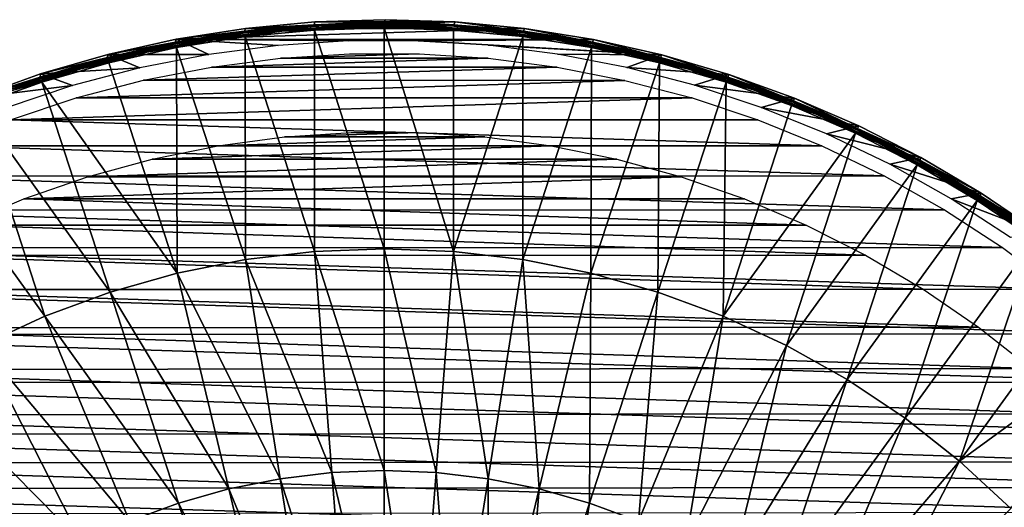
# Model space of a CAD drawing. Header units: millimetres. Extents: x -100 to 100, y -100 to 100.
# Tile 102 of 104: x -33 to 56, y 56 to 100. Entities that reach past the tile are written whole.
import ezdxf

# ---------------------------------------------------------------- set-up
doc = ezdxf.new("R2010")
doc.units = ezdxf.units.MM
doc.header["$LTSCALE"] = 52.148148
for name, color, linetype in [('345', 7, 'CONTINUOUS'), ('346', 7, 'CONTINUOUS'), ('68', 7, 'CONTINUOUS'), ('70', 7, 'CONTINUOUS'), ('71', 7, 'CONTINUOUS'), ('74', 7, 'CONTINUOUS'), ('75', 7, 'CONTINUOUS')]:
    doc.layers.add(name, color=color, linetype=linetype)

msp = doc.modelspace()

# ---------------------------------------------------------------- linework, layer by layer
at = {"layer": '345', "linetype": 'Continuous'}
for points in [[(-9.284, 96.554, -120), (9.341, 96.549, -120), (-15.464, 95.759, -120), (-9.284, 96.554, -120)], [(9.341, 96.549, -120), (15.511, 95.751, -120), (-15.464, 95.759, -120), (9.341, 96.549, -120)], [(-3.082, 96.951, -120), (3.144, 96.948, -120), (-9.284, 96.554, -120), (-3.082, 96.951, -120)], [(3.144, 96.948, -120), (9.341, 96.549, -120), (-9.284, 96.554, -120), (3.144, 96.948, -120)], [(-15.464, 95.759, -120), (15.511, 95.751, -120), (-21.569, 94.571, -120), (-15.464, 95.759, -120)], [(15.511, 95.751, -120), (21.604, 94.563, -120), (-21.569, 94.571, -120), (15.511, 95.751, -120)], [(-21.569, 94.571, -120), (21.604, 94.563, -120), (-27.601, 92.989, -120), (-21.569, 94.571, -120)], [(21.604, 94.563, -120), (27.621, 92.983, -120), (-27.601, 92.989, -120), (21.604, 94.563, -120)], [(-27.601, 92.989, -120), (27.621, 92.983, -120), (-33.507, 91.029, -120), (-27.601, 92.989, -120)], [(27.621, 92.983, -120), (33.513, 91.027, -120), (-33.507, 91.029, -120), (27.621, 92.983, -120)], [(-33.507, 91.029, -120), (39.272, 88.694, -120), (-39.278, 88.691, -120), (-33.507, 91.029, -120)], [(33.513, 91.027, -120), (39.272, 88.694, -120), (-33.507, 91.029, -120), (33.513, 91.027, -120)], [(-39.278, 88.691, -120), (44.862, 86.002, -120), (-44.88, 85.993, -120), (-39.278, 88.691, -120)], [(39.272, 88.694, -120), (44.862, 86.002, -120), (-39.278, 88.691, -120), (39.272, 88.694, -120)], [(-44.88, 85.993, -120), (50.267, 82.959, -120), (-50.293, 82.943, -120), (-44.88, 85.993, -120)], [(44.862, 86.002, -120), (50.267, 82.959, -120), (-44.88, 85.993, -120), (44.862, 86.002, -120)], [(-50.293, 82.943, -120), (55.466, 79.577, -120), (-55.501, 79.553, -120), (-50.293, 82.943, -120)], [(50.267, 82.959, -120), (55.466, 79.577, -120), (-50.293, 82.943, -120), (50.267, 82.959, -120)], [(-55.501, 79.553, -120), (60.438, 75.869, -120), (-60.479, 75.836, -120), (-55.501, 79.553, -120)], [(55.466, 79.577, -120), (60.438, 75.869, -120), (-55.501, 79.553, -120), (55.466, 79.577, -120)], [(-60.479, 75.836, -120), (65.171, 71.845, -120), (-65.217, 71.803, -120), (-60.479, 75.836, -120)], [(60.438, 75.869, -120), (65.171, 71.845, -120), (-60.479, 75.836, -120), (60.438, 75.869, -120)], [(-65.217, 71.803, -120), (69.63, 67.532, -120), (-69.68, 67.479, -120), (-65.217, 71.803, -120)], [(65.171, 71.845, -120), (69.63, 67.532, -120), (-65.217, 71.803, -120), (65.171, 71.845, -120)], [(-69.68, 67.479, -120), (73.814, 62.932, -120), (-73.867, 62.869, -120), (-69.68, 67.479, -120)], [(69.63, 67.532, -120), (73.814, 62.932, -120), (-69.68, 67.479, -120), (69.63, 67.532, -120)], [(-73.867, 62.869, -120), (77.688, 58.081, -120), (-77.741, 58.01, -120), (-73.867, 62.869, -120)], [(73.814, 62.932, -120), (77.688, 58.081, -120), (-73.867, 62.869, -120), (73.814, 62.932, -120)], [(-77.741, 58.01, -120), (81.254, 52.979, -120), (-81.304, 52.901, -120), (-77.741, 58.01, -120)], [(77.688, 58.081, -120), (81.254, 52.979, -120), (-77.741, 58.01, -120), (77.688, 58.081, -120)]]:
    msp.add_3dface(points, dxfattribs=at)
at = {"layer": '346', "color": 251, "linetype": 'Continuous', "true_color": 0x4c4c4c}
for points in [[(-8.939, 89.505, -106.6), (9.037, 89.495, -106.6), (-14.895, 88.706, -106.6), (-8.939, 89.505, -106.6)], [(9.037, 89.495, -106.6), (14.98, 88.692, -106.6), (-14.895, 88.706, -106.6), (9.037, 89.495, -106.6)], [(-2.957, 89.9, -106.6), (3.06, 89.896, -106.6), (-8.939, 89.505, -106.6), (-2.957, 89.9, -106.6)], [(3.06, 89.896, -106.6), (9.037, 89.495, -106.6), (-8.939, 89.505, -106.6), (3.06, 89.896, -106.6)], [(-14.895, 88.706, -106.6), (14.98, 88.692, -106.6), (-20.803, 87.511, -106.6), (-14.895, 88.706, -106.6)], [(14.98, 88.692, -106.6), (20.87, 87.495, -106.6), (-20.803, 87.511, -106.6), (14.98, 88.692, -106.6)], [(-20.803, 87.511, -106.6), (20.87, 87.495, -106.6), (-26.592, 85.929, -106.6), (-20.803, 87.511, -106.6)], [(20.87, 87.495, -106.6), (26.638, 85.915, -106.6), (-26.592, 85.929, -106.6), (20.87, 87.495, -106.6)], [(-26.592, 85.929, -106.6), (26.638, 85.915, -106.6), (-32.291, 83.952, -106.6), (-26.592, 85.929, -106.6)], [(26.638, 85.915, -106.6), (32.31, 83.945, -106.6), (-32.291, 83.952, -106.6), (26.638, 85.915, -106.6)], [(-32.291, 83.952, -106.6), (37.841, 81.603, -106.6), (-37.851, 81.598, -106.6), (-32.291, 83.952, -106.6)], [(32.31, 83.945, -106.6), (37.841, 81.603, -106.6), (-32.291, 83.952, -106.6), (32.31, 83.945, -106.6)], [(-37.851, 81.598, -106.6), (43.182, 78.906, -106.6), (-43.218, 78.886, -106.6), (-37.851, 81.598, -106.6)], [(37.841, 81.603, -106.6), (43.182, 78.906, -106.6), (-37.851, 81.598, -106.6), (37.841, 81.603, -106.6)], [(-43.218, 78.886, -106.6), (48.358, 75.843, -106.6), (-48.422, 75.801, -106.6), (-43.218, 78.886, -106.6)], [(43.182, 78.906, -106.6), (48.358, 75.843, -106.6), (-43.218, 78.886, -106.6), (43.182, 78.906, -106.6)], [(-48.422, 75.801, -106.6), (53.313, 72.448, -106.6), (-53.399, 72.385, -106.6), (-48.422, 75.801, -106.6)], [(48.358, 75.843, -106.6), (53.313, 72.448, -106.6), (-48.422, 75.801, -106.6), (48.358, 75.843, -106.6)], [(53.313, 72.448, -106.6), (58.02, 68.733, -106.6), (-53.399, 72.385, -106.6), (53.313, 72.448, -106.6)], [(-53.399, 72.385, -106.6), (58.02, 68.733, -106.6), (-58.122, 68.647, -106.6), (-53.399, 72.385, -106.6)], [(-58.122, 68.647, -106.6), (62.492, 64.692, -106.6), (-62.604, 64.583, -106.6), (-58.122, 68.647, -106.6)], [(58.02, 68.733, -106.6), (62.492, 64.692, -106.6), (-58.122, 68.647, -106.6), (58.02, 68.733, -106.6)], [(-62.604, 64.583, -106.6), (66.664, 60.39, -106.6), (-66.78, 60.262, -106.6), (-62.604, 64.583, -106.6)], [(62.492, 64.692, -106.6), (66.664, 60.39, -106.6), (-62.604, 64.583, -106.6), (62.492, 64.692, -106.6)], [(-66.78, 60.262, -106.6), (70.525, 55.835, -106.6), (-70.638, 55.692, -106.6), (-66.78, 60.262, -106.6)], [(66.664, 60.39, -106.6), (70.525, 55.835, -106.6), (-66.78, 60.262, -106.6), (66.664, 60.39, -106.6)]]:
    msp.add_3dface(points, dxfattribs=at)
at = {"layer": '68', "color": 251, "linetype": 'Continuous', "true_color": 0x4c4c4c}
for points in [[(-6.233, 99.071, -104.981), (-12.441, 98.484, -104.981), (-6.236, 79.235, -104.27), (-6.233, 99.071, -104.981)], [(0, 79.48, -104.27), (-6.233, 99.071, -104.981), (-6.236, 79.235, -104.27), (0, 79.48, -104.27)], [(0, 99.266, -104.981), (-6.233, 99.071, -104.981), (0, 79.48, -104.27), (0, 99.266, -104.981)], [(6.233, 99.071, -104.981), (0, 99.266, -104.981), (6.236, 79.235, -104.27), (6.233, 99.071, -104.981)], [(6.236, 79.235, -104.27), (0, 99.266, -104.981), (0, 79.48, -104.27), (6.236, 79.235, -104.27)], [(12.441, 98.484, -104.981), (6.233, 99.071, -104.981), (6.236, 79.235, -104.27), (12.441, 98.484, -104.981)], [(-12.441, 98.484, -104.981), (-18.601, 97.508, -104.981), (-12.433, 78.502, -104.27), (-12.441, 98.484, -104.981)], [(-6.236, 79.235, -104.27), (-12.441, 98.484, -104.981), (-12.433, 78.502, -104.27), (-6.236, 79.235, -104.27)], [(12.433, 78.502, -104.27), (12.441, 98.484, -104.981), (6.236, 79.235, -104.27), (12.433, 78.502, -104.27)], [(18.601, 97.508, -104.981), (12.441, 98.484, -104.981), (12.433, 78.502, -104.27), (18.601, 97.508, -104.981)], [(-18.601, 97.508, -104.981), (-24.687, 96.148, -104.981), (-18.554, 77.284, -104.27), (-18.601, 97.508, -104.981)], [(-12.433, 78.502, -104.27), (-18.601, 97.508, -104.981), (-18.554, 77.284, -104.27), (-12.433, 78.502, -104.27)], [(18.554, 77.284, -104.27), (18.601, 97.508, -104.981), (12.433, 78.502, -104.27), (18.554, 77.284, -104.27)], [(24.687, 96.148, -104.981), (18.601, 97.508, -104.981), (18.554, 77.284, -104.27), (24.687, 96.148, -104.981)], [(-24.687, 96.148, -104.981), (-30.675, 94.408, -104.981), (-18.554, 77.284, -104.27), (-24.687, 96.148, -104.981)], [(24.561, 75.59, -104.27), (24.687, 96.148, -104.981), (18.554, 77.284, -104.27), (24.561, 75.59, -104.27)], [(30.675, 94.408, -104.981), (24.687, 96.148, -104.981), (24.561, 75.59, -104.27), (30.675, 94.408, -104.981)], [(-30.675, 94.408, -104.981), (-36.542, 92.296, -104.981), (-24.561, 75.59, -104.27), (-30.675, 94.408, -104.981)], [(-18.554, 77.284, -104.27), (-30.675, 94.408, -104.981), (-24.561, 75.59, -104.27), (-18.554, 77.284, -104.27)], [(30.416, 73.43, -104.27), (30.675, 94.408, -104.981), (24.561, 75.59, -104.27), (30.416, 73.43, -104.27)], [(36.542, 92.296, -104.981), (30.675, 94.408, -104.981), (30.416, 73.43, -104.27), (36.542, 92.296, -104.981)], [(-36.542, 92.296, -104.981), (-42.266, 89.819, -104.981), (-30.416, 73.43, -104.27), (-36.542, 92.296, -104.981)], [(-24.561, 75.59, -104.27), (-36.542, 92.296, -104.981), (-30.416, 73.43, -104.27), (-24.561, 75.59, -104.27)], [(42.266, 89.819, -104.981), (36.542, 92.296, -104.981), (30.416, 73.43, -104.27), (42.266, 89.819, -104.981)], [(-30.416, 73.43, -104.27), (-42.266, 89.819, -104.981), (-36.083, 70.817, -104.27), (-30.416, 73.43, -104.27)], [(36.083, 70.817, -104.27), (42.266, 89.819, -104.981), (30.416, 73.43, -104.27), (36.083, 70.817, -104.27)], [(47.822, 86.988, -104.981), (42.266, 89.819, -104.981), (36.083, 70.817, -104.27), (47.822, 86.988, -104.981)], [(41.528, 67.768, -104.27), (47.822, 86.988, -104.981), (36.083, 70.817, -104.27), (41.528, 67.768, -104.27)], [(53.19, 83.813, -104.981), (47.822, 86.988, -104.981), (41.528, 67.768, -104.27), (53.19, 83.813, -104.981)], [(46.717, 64.301, -104.27), (53.19, 83.813, -104.981), (41.528, 67.768, -104.27), (46.717, 64.301, -104.27)], [(58.347, 80.308, -104.981), (53.19, 83.813, -104.981), (46.717, 64.301, -104.27), (58.347, 80.308, -104.981)], [(0, 79.48, -104.27), (-6.236, 79.235, -104.27), (0, 59.61, -103.714), (0, 79.48, -104.27)], [(6.236, 79.235, -104.27), (0, 79.48, -104.27), (4.677, 59.426, -103.714), (6.236, 79.235, -104.27)], [(0, 79.48, -104.27), (0, 59.61, -103.714), (4.677, 59.426, -103.714), (0, 79.48, -104.27)], [(51.618, 60.437, -104.27), (58.347, 80.308, -104.981), (46.717, 64.301, -104.27), (51.618, 60.437, -104.27)], [(63.275, 76.486, -104.981), (58.347, 80.308, -104.981), (51.618, 60.437, -104.27), (63.275, 76.486, -104.981)], [(-6.236, 79.235, -104.27), (-12.433, 78.502, -104.27), (-4.677, 59.426, -103.714), (-6.236, 79.235, -104.27)], [(-6.236, 79.235, -104.27), (-4.677, 59.426, -103.714), (0, 59.61, -103.714), (-6.236, 79.235, -104.27)], [(6.236, 79.235, -104.27), (4.677, 59.426, -103.714), (9.325, 58.876, -103.714), (6.236, 79.235, -104.27)], [(12.433, 78.502, -104.27), (6.236, 79.235, -104.27), (9.325, 58.876, -103.714), (12.433, 78.502, -104.27)], [(-12.433, 78.502, -104.27), (-18.554, 77.284, -104.27), (-9.325, 58.876, -103.714), (-12.433, 78.502, -104.27)], [(-12.433, 78.502, -104.27), (-9.325, 58.876, -103.714), (-4.677, 59.426, -103.714), (-12.433, 78.502, -104.27)], [(12.433, 78.502, -104.27), (9.325, 58.876, -103.714), (13.916, 57.963, -103.714), (12.433, 78.502, -104.27)], [(18.554, 77.284, -104.27), (12.433, 78.502, -104.27), (13.916, 57.963, -103.714), (18.554, 77.284, -104.27)], [(-18.554, 77.284, -104.27), (-24.561, 75.59, -104.27), (-13.916, 57.963, -103.714), (-18.554, 77.284, -104.27)], [(-18.554, 77.284, -104.27), (-13.916, 57.963, -103.714), (-9.325, 58.876, -103.714), (-18.554, 77.284, -104.27)], [(18.554, 77.284, -104.27), (13.916, 57.963, -103.714), (18.42, 56.692, -103.714), (18.554, 77.284, -104.27)], [(24.561, 75.59, -104.27), (18.554, 77.284, -104.27), (18.42, 56.692, -103.714), (24.561, 75.59, -104.27)], [(67.953, 72.362, -104.981), (63.275, 76.486, -104.981), (51.618, 60.437, -104.27), (67.953, 72.362, -104.981)], [(-24.561, 75.59, -104.27), (-30.416, 73.43, -104.27), (-18.42, 56.692, -103.714), (-24.561, 75.59, -104.27)], [(-24.561, 75.59, -104.27), (-18.42, 56.692, -103.714), (-13.916, 57.963, -103.714), (-24.561, 75.59, -104.27)], [(24.561, 75.59, -104.27), (18.42, 56.692, -103.714), (22.812, 55.072, -103.714), (24.561, 75.59, -104.27)], [(30.416, 73.43, -104.27), (24.561, 75.59, -104.27), (22.812, 55.072, -103.714), (30.416, 73.43, -104.27)], [(-30.416, 73.43, -104.27), (-36.083, 70.817, -104.27), (-22.812, 55.072, -103.714), (-30.416, 73.43, -104.27)], [(-30.416, 73.43, -104.27), (-22.812, 55.072, -103.714), (-18.42, 56.692, -103.714), (-30.416, 73.43, -104.27)], [(30.416, 73.43, -104.27), (22.812, 55.072, -103.714), (27.062, 53.113, -103.714), (30.416, 73.43, -104.27)], [(36.083, 70.817, -104.27), (30.416, 73.43, -104.27), (27.062, 53.113, -103.714), (36.083, 70.817, -104.27)], [(56.201, 56.201, -104.27), (67.953, 72.362, -104.981), (51.618, 60.437, -104.27), (56.201, 56.201, -104.27)], [(-36.083, 70.817, -104.27), (-41.528, 67.768, -104.27), (-27.062, 53.113, -103.714), (-36.083, 70.817, -104.27)], [(-36.083, 70.817, -104.27), (-27.062, 53.113, -103.714), (-22.812, 55.072, -103.714), (-36.083, 70.817, -104.27)], [(36.083, 70.817, -104.27), (27.062, 53.113, -103.714), (31.146, 50.826, -103.714), (36.083, 70.817, -104.27)], [(41.528, 67.768, -104.27), (36.083, 70.817, -104.27), (31.146, 50.826, -103.714), (41.528, 67.768, -104.27)], [(-41.528, 67.768, -104.27), (-46.717, 64.301, -104.27), (-31.146, 50.826, -103.714), (-41.528, 67.768, -104.27)], [(-41.528, 67.768, -104.27), (-31.146, 50.826, -103.714), (-27.062, 53.113, -103.714), (-41.528, 67.768, -104.27)], [(41.528, 67.768, -104.27), (31.146, 50.826, -103.714), (35.038, 48.225, -103.714), (41.528, 67.768, -104.27)], [(46.717, 64.301, -104.27), (41.528, 67.768, -104.27), (35.038, 48.225, -103.714), (46.717, 64.301, -104.27)], [(-46.717, 64.301, -104.27), (-35.038, 48.225, -103.714), (-31.146, 50.826, -103.714), (-46.717, 64.301, -104.27)], [(46.717, 64.301, -104.27), (35.038, 48.225, -103.714), (38.713, 45.328, -103.714), (46.717, 64.301, -104.27)], [(51.618, 60.437, -104.27), (46.717, 64.301, -104.27), (38.713, 45.328, -103.714), (51.618, 60.437, -104.27)], [(51.618, 60.437, -104.27), (38.713, 45.328, -103.714), (42.15, 42.15, -103.714), (51.618, 60.437, -104.27)], [(56.201, 56.201, -104.27), (51.618, 60.437, -104.27), (42.15, 42.15, -103.714), (56.201, 56.201, -104.27)], [(-9.325, 58.876, -103.714), (-3.118, 39.613, -103.317), (-4.677, 59.426, -103.714), (-9.325, 58.876, -103.714)], [(-4.677, 59.426, -103.714), (0, 39.735, -103.317), (0, 59.61, -103.714), (-4.677, 59.426, -103.714)], [(-3.118, 39.613, -103.317), (0, 39.735, -103.317), (-4.677, 59.426, -103.714), (-3.118, 39.613, -103.317)], [(0, 39.735, -103.317), (3.118, 39.613, -103.317), (0, 59.61, -103.714), (0, 39.735, -103.317)], [(0, 59.61, -103.714), (3.118, 39.613, -103.317), (4.677, 59.426, -103.714), (0, 59.61, -103.714)], [(3.118, 39.613, -103.317), (6.216, 39.246, -103.317), (4.677, 59.426, -103.714), (3.118, 39.613, -103.317)], [(4.677, 59.426, -103.714), (6.216, 39.246, -103.317), (9.325, 58.876, -103.714), (4.677, 59.426, -103.714)], [(-13.916, 57.963, -103.714), (-6.216, 39.246, -103.317), (-9.325, 58.876, -103.714), (-13.916, 57.963, -103.714)], [(-6.216, 39.246, -103.317), (-3.118, 39.613, -103.317), (-9.325, 58.876, -103.714), (-6.216, 39.246, -103.317)], [(6.216, 39.246, -103.317), (9.276, 38.637, -103.317), (9.325, 58.876, -103.714), (6.216, 39.246, -103.317)], [(9.325, 58.876, -103.714), (9.276, 38.637, -103.317), (13.916, 57.963, -103.714), (9.325, 58.876, -103.714)], [(-18.42, 56.692, -103.714), (-9.276, 38.637, -103.317), (-13.916, 57.963, -103.714), (-18.42, 56.692, -103.714)], [(-9.276, 38.637, -103.317), (-6.216, 39.246, -103.317), (-13.916, 57.963, -103.714), (-9.276, 38.637, -103.317)], [(9.276, 38.637, -103.317), (12.279, 37.791, -103.317), (13.916, 57.963, -103.714), (9.276, 38.637, -103.317)], [(13.916, 57.963, -103.714), (12.279, 37.791, -103.317), (18.42, 56.692, -103.714), (13.916, 57.963, -103.714)], [(-22.812, 55.072, -103.714), (-12.279, 37.791, -103.317), (-18.42, 56.692, -103.714), (-22.812, 55.072, -103.714)], [(-12.279, 37.791, -103.317), (-9.276, 38.637, -103.317), (-18.42, 56.692, -103.714), (-12.279, 37.791, -103.317)], [(12.279, 37.791, -103.317), (15.206, 36.711, -103.317), (18.42, 56.692, -103.714), (12.279, 37.791, -103.317)], [(18.42, 56.692, -103.714), (15.206, 36.711, -103.317), (22.812, 55.072, -103.714), (18.42, 56.692, -103.714)]]:
    msp.add_3dface(points, dxfattribs=at)
at = {"layer": '70', "color": 251, "linetype": 'Continuous', "true_color": 0x4c4c4c}
for points in [[(-12.423, 99.224, -120), (-6.263, 99.55, -105.472), (-6.192, 99.808, -120), (-12.423, 99.224, -120)], [(-6.263, 99.55, -105.472), (0, 99.746, -105.472), (-6.192, 99.808, -120), (-6.263, 99.55, -105.472)], [(-6.192, 99.808, -120), (0, 99.746, -105.472), (0.088, 99.997, -120), (-6.192, 99.808, -120)], [(0, 99.746, -105.472), (6.263, 99.55, -105.472), (0.088, 99.997, -120), (0, 99.746, -105.472)], [(0.088, 99.997, -120), (6.263, 99.55, -105.472), (6.366, 99.796, -120), (0.088, 99.997, -120)], [(6.263, 99.55, -105.472), (12.502, 98.96, -105.472), (6.366, 99.796, -120), (6.263, 99.55, -105.472)], [(6.366, 99.796, -120), (12.502, 98.96, -105.472), (12.587, 99.204, -120), (6.366, 99.796, -120)], [(-18.691, 97.98, -105.472), (-12.502, 98.96, -105.472), (-18.638, 98.245, -120), (-18.691, 97.98, -105.472)], [(-18.638, 98.245, -120), (-12.502, 98.96, -105.472), (-12.423, 99.224, -120), (-18.638, 98.245, -120)], [(-12.502, 98.96, -105.472), (-6.263, 99.55, -105.472), (-12.423, 99.224, -120), (-12.502, 98.96, -105.472)], [(12.502, 98.96, -105.472), (18.691, 97.98, -105.472), (12.587, 99.204, -120), (12.502, 98.96, -105.472)], [(12.587, 99.204, -120), (18.691, 97.98, -105.472), (18.787, 98.217, -120), (12.587, 99.204, -120)], [(-24.782, 96.88, -120), (-18.691, 97.98, -105.472), (-18.638, 98.245, -120), (-24.782, 96.88, -120)], [(18.691, 97.98, -105.472), (24.806, 96.613, -105.472), (18.787, 98.217, -120), (18.691, 97.98, -105.472)], [(18.787, 98.217, -120), (24.806, 96.613, -105.472), (24.909, 96.847, -120), (18.787, 98.217, -120)], [(-24.806, 96.613, -105.472), (-18.691, 97.98, -105.472), (-24.782, 96.88, -120), (-24.806, 96.613, -105.472)], [(-30.823, 94.864, -105.472), (-24.806, 96.613, -105.472), (-30.806, 95.135, -120), (-30.823, 94.864, -105.472)], [(-30.806, 95.135, -120), (-24.806, 96.613, -105.472), (-24.782, 96.88, -120), (-30.806, 95.135, -120)], [(24.806, 96.613, -105.472), (30.823, 94.864, -105.472), (24.909, 96.847, -120), (24.806, 96.613, -105.472)], [(24.909, 96.847, -120), (30.823, 94.864, -105.472), (30.908, 95.103, -120), (24.909, 96.847, -120)], [(-36.744, 93.002, -120), (-30.823, 94.864, -105.472), (-30.806, 95.135, -120), (-36.744, 93.002, -120)], [(-36.719, 92.742, -105.472), (-30.823, 94.864, -105.472), (-36.744, 93.002, -120), (-36.719, 92.742, -105.472)], [(30.823, 94.864, -105.472), (36.719, 92.742, -105.472), (30.908, 95.103, -120), (30.823, 94.864, -105.472)], [(30.908, 95.103, -120), (36.719, 92.742, -105.472), (36.814, 92.975, -120), (30.908, 95.103, -120)], [(36.719, 92.742, -105.472), (42.47, 90.253, -105.472), (36.814, 92.975, -120), (36.719, 92.742, -105.472)], [(36.814, 92.975, -120), (42.47, 90.253, -105.472), (42.572, 90.485, -120), (36.814, 92.975, -120)], [(42.572, 90.485, -120), (42.47, 90.253, -105.472), (48.142, 87.648, -120), (42.572, 90.485, -120)], [(42.47, 90.253, -105.472), (48.053, 87.408, -105.472), (48.142, 87.648, -120), (42.47, 90.253, -105.472)], [(48.142, 87.648, -120), (48.053, 87.408, -105.472), (53.551, 84.45, -120), (48.142, 87.648, -120)], [(48.053, 87.408, -105.472), (53.447, 84.219, -105.472), (53.551, 84.45, -120), (48.053, 87.408, -105.472)], [(53.551, 84.45, -120), (53.447, 84.219, -105.472), (58.746, 80.925, -120), (53.551, 84.45, -120)], [(53.447, 84.219, -105.472), (58.629, 80.697, -105.472), (58.746, 80.925, -120), (53.447, 84.219, -105.472)]]:
    msp.add_3dface(points, dxfattribs=at)
at = {"layer": '71', "color": 251, "linetype": 'Continuous', "true_color": 0x4c4c4c}
for points in [[(-12.423, 99.224, -120), (-6.192, 99.808, -120), (6.366, 99.796, -120), (-12.423, 99.224, -120)], [(-12.423, 99.224, -120), (6.366, 99.796, -120), (12.587, 99.204, -120), (-12.423, 99.224, -120)], [(-6.192, 99.808, -120), (0.088, 99.997, -120), (6.366, 99.796, -120), (-6.192, 99.808, -120)], [(-18.638, 98.245, -120), (-12.423, 99.224, -120), (12.587, 99.204, -120), (-18.638, 98.245, -120)], [(-18.638, 98.245, -120), (12.587, 99.204, -120), (18.787, 98.217, -120), (-18.638, 98.245, -120)], [(-24.782, 96.88, -120), (-18.638, 98.245, -120), (-15.709, 96.883, -120), (-24.782, 96.88, -120)], [(-18.638, 98.245, -120), (18.787, 98.217, -120), (3.069, 98.1, -120), (-18.638, 98.245, -120)], [(-15.709, 96.883, -120), (-18.638, 98.245, -120), (-9.488, 97.69, -120), (-15.709, 96.883, -120)], [(-9.488, 97.69, -120), (-18.638, 98.245, -120), (-3.23, 98.095, -120), (-9.488, 97.69, -120)], [(-3.23, 98.095, -120), (-18.638, 98.245, -120), (3.069, 98.1, -120), (-3.23, 98.095, -120)], [(18.787, 98.217, -120), (24.909, 96.847, -120), (3.069, 98.1, -120), (18.787, 98.217, -120)], [(3.069, 98.1, -120), (24.909, 96.847, -120), (9.333, 97.705, -120), (3.069, 98.1, -120)], [(9.333, 97.705, -120), (24.909, 96.847, -120), (15.567, 96.905, -120), (9.333, 97.705, -120)], [(-30.806, 95.135, -120), (-24.782, 96.88, -120), (-21.884, 95.677, -120), (-30.806, 95.135, -120)], [(-21.884, 95.677, -120), (-24.782, 96.88, -120), (-15.709, 96.883, -120), (-21.884, 95.677, -120)], [(15.567, 96.905, -120), (24.909, 96.847, -120), (21.761, 95.706, -120), (15.567, 96.905, -120)], [(24.909, 96.847, -120), (30.908, 95.103, -120), (21.761, 95.706, -120), (24.909, 96.847, -120)], [(-27.941, 94.089, -120), (-30.806, 95.135, -120), (-21.884, 95.677, -120), (-27.941, 94.089, -120)], [(21.761, 95.706, -120), (30.908, 95.103, -120), (27.841, 94.118, -120), (21.761, 95.706, -120)], [(-36.744, 93.002, -120), (-30.806, 95.135, -120), (-27.941, 94.089, -120), (-36.744, 93.002, -120)], [(30.908, 95.103, -120), (36.814, 92.975, -120), (27.841, 94.118, -120), (30.908, 95.103, -120)], [(-33.895, 92.109, -120), (-36.744, 93.002, -120), (-27.941, 94.089, -120), (-33.895, 92.109, -120)], [(27.841, 94.118, -120), (36.814, 92.975, -120), (33.824, 92.134, -120), (27.841, 94.118, -120)], [(36.814, 92.975, -120), (42.572, 90.485, -120), (33.824, 92.134, -120), (36.814, 92.975, -120)], [(33.824, 92.134, -120), (42.572, 90.485, -120), (39.686, 89.767, -120), (33.824, 92.134, -120)], [(42.572, 90.485, -120), (48.142, 87.648, -120), (39.686, 89.767, -120), (42.572, 90.485, -120)], [(39.686, 89.767, -120), (48.142, 87.648, -120), (45.357, 87.04, -120), (39.686, 89.767, -120)], [(48.142, 87.648, -120), (53.551, 84.45, -120), (45.357, 87.04, -120), (48.142, 87.648, -120)], [(45.357, 87.04, -120), (53.551, 84.45, -120), (50.863, 83.939, -120), (45.357, 87.04, -120)], [(53.551, 84.45, -120), (58.746, 80.925, -120), (50.863, 83.939, -120), (53.551, 84.45, -120)], [(50.863, 83.939, -120), (58.746, 80.925, -120), (56.169, 80.487, -120), (50.863, 83.939, -120)]]:
    msp.add_3dface(points, dxfattribs=at)
at = {"layer": '74', "color": 251, "linetype": 'Continuous', "true_color": 0x4c4c4c}
for points in [[(-15.263, 98.328, -105.053), (-9.171, 98.967, -105.002), (-9.181, 99.081, -105.053), (-15.263, 98.328, -105.053)], [(-15.263, 98.328, -105.053), (-9.181, 99.081, -105.053), (-12.484, 98.819, -105.131), (-15.263, 98.328, -105.053)], [(-15.246, 98.214, -105.002), (-9.171, 98.967, -105.002), (-15.263, 98.328, -105.053), (-15.246, 98.214, -105.002)], [(-15.246, 98.214, -105.002), (-12.441, 98.484, -104.981), (-9.171, 98.967, -105.002), (-15.246, 98.214, -105.002)], [(-12.484, 98.819, -105.131), (-9.181, 99.081, -105.053), (-6.254, 99.407, -105.131), (-12.484, 98.819, -105.131)], [(-12.441, 98.484, -104.981), (-6.233, 99.071, -104.981), (-9.171, 98.967, -105.002), (-12.441, 98.484, -104.981)], [(-9.181, 99.081, -105.053), (-3.061, 99.343, -105.002), (-3.064, 99.458, -105.053), (-9.181, 99.081, -105.053)], [(-9.181, 99.081, -105.053), (-3.064, 99.458, -105.053), (-6.254, 99.407, -105.131), (-9.181, 99.081, -105.053)], [(-9.171, 98.967, -105.002), (-3.061, 99.343, -105.002), (-9.181, 99.081, -105.053), (-9.171, 98.967, -105.002)], [(-9.171, 98.967, -105.002), (-6.233, 99.071, -104.981), (-3.061, 99.343, -105.002), (-9.171, 98.967, -105.002)], [(-6.254, 99.407, -105.131), (-3.064, 99.458, -105.053), (0, 99.604, -105.131), (-6.254, 99.407, -105.131)], [(-6.233, 99.071, -104.981), (0, 99.266, -104.981), (-3.061, 99.343, -105.002), (-6.233, 99.071, -104.981)], [(-3.064, 99.458, -105.053), (3.064, 99.458, -105.053), (0, 99.604, -105.131), (-3.064, 99.458, -105.053)], [(-3.061, 99.343, -105.002), (3.061, 99.343, -105.002), (-3.064, 99.458, -105.053), (-3.061, 99.343, -105.002)], [(-3.064, 99.458, -105.053), (3.061, 99.343, -105.002), (3.064, 99.458, -105.053), (-3.064, 99.458, -105.053)], [(-3.061, 99.343, -105.002), (0, 99.266, -104.981), (3.061, 99.343, -105.002), (-3.061, 99.343, -105.002)], [(0, 99.604, -105.131), (3.064, 99.458, -105.053), (6.254, 99.407, -105.131), (0, 99.604, -105.131)], [(0, 99.266, -104.981), (6.233, 99.071, -104.981), (3.061, 99.343, -105.002), (0, 99.266, -104.981)], [(3.061, 99.343, -105.002), (9.171, 98.967, -105.002), (3.064, 99.458, -105.053), (3.061, 99.343, -105.002)], [(3.061, 99.343, -105.002), (6.233, 99.071, -104.981), (9.171, 98.967, -105.002), (3.061, 99.343, -105.002)], [(3.064, 99.458, -105.053), (9.171, 98.967, -105.002), (9.181, 99.081, -105.053), (3.064, 99.458, -105.053)], [(3.064, 99.458, -105.053), (9.181, 99.081, -105.053), (6.254, 99.407, -105.131), (3.064, 99.458, -105.053)], [(6.233, 99.071, -104.981), (12.441, 98.484, -104.981), (9.171, 98.967, -105.002), (6.233, 99.071, -104.981)], [(6.254, 99.407, -105.131), (9.181, 99.081, -105.053), (12.484, 98.819, -105.131), (6.254, 99.407, -105.131)], [(9.171, 98.967, -105.002), (15.246, 98.214, -105.002), (9.181, 99.081, -105.053), (9.171, 98.967, -105.002)], [(9.171, 98.967, -105.002), (12.441, 98.484, -104.981), (15.246, 98.214, -105.002), (9.171, 98.967, -105.002)], [(9.181, 99.081, -105.053), (15.246, 98.214, -105.002), (15.263, 98.328, -105.053), (9.181, 99.081, -105.053)], [(9.181, 99.081, -105.053), (15.263, 98.328, -105.053), (12.484, 98.819, -105.131), (9.181, 99.081, -105.053)], [(-21.288, 97.202, -105.053), (-15.246, 98.214, -105.002), (-15.263, 98.328, -105.053), (-21.288, 97.202, -105.053)], [(-21.288, 97.202, -105.053), (-15.263, 98.328, -105.053), (-18.664, 97.84, -105.131), (-21.288, 97.202, -105.053)], [(-21.263, 97.089, -105.002), (-15.246, 98.214, -105.002), (-21.288, 97.202, -105.053), (-21.263, 97.089, -105.002)], [(-21.263, 97.089, -105.002), (-18.601, 97.508, -104.981), (-15.246, 98.214, -105.002), (-21.263, 97.089, -105.002)], [(-18.664, 97.84, -105.131), (-15.263, 98.328, -105.053), (-12.484, 98.819, -105.131), (-18.664, 97.84, -105.131)], [(-18.601, 97.508, -104.981), (-12.441, 98.484, -104.981), (-15.246, 98.214, -105.002), (-18.601, 97.508, -104.981)], [(12.441, 98.484, -104.981), (18.601, 97.508, -104.981), (15.246, 98.214, -105.002), (12.441, 98.484, -104.981)], [(12.484, 98.819, -105.131), (15.263, 98.328, -105.053), (18.664, 97.84, -105.131), (12.484, 98.819, -105.131)], [(15.246, 98.214, -105.002), (21.263, 97.089, -105.002), (15.263, 98.328, -105.053), (15.246, 98.214, -105.002)], [(15.246, 98.214, -105.002), (18.601, 97.508, -104.981), (21.263, 97.089, -105.002), (15.246, 98.214, -105.002)], [(15.263, 98.328, -105.053), (21.263, 97.089, -105.002), (21.288, 97.202, -105.053), (15.263, 98.328, -105.053)], [(15.263, 98.328, -105.053), (21.288, 97.202, -105.053), (18.664, 97.84, -105.131), (15.263, 98.328, -105.053)], [(-27.231, 95.707, -105.053), (-21.263, 97.089, -105.002), (-21.288, 97.202, -105.053), (-27.231, 95.707, -105.053)], [(-27.231, 95.707, -105.053), (-21.288, 97.202, -105.053), (-24.771, 96.475, -105.131), (-27.231, 95.707, -105.053)], [(-24.771, 96.475, -105.131), (-21.288, 97.202, -105.053), (-18.664, 97.84, -105.131), (-24.771, 96.475, -105.131)], [(-24.687, 96.148, -104.981), (-18.601, 97.508, -104.981), (-21.263, 97.089, -105.002), (-24.687, 96.148, -104.981)], [(18.601, 97.508, -104.981), (24.687, 96.148, -104.981), (21.263, 97.089, -105.002), (18.601, 97.508, -104.981)], [(18.664, 97.84, -105.131), (21.288, 97.202, -105.053), (24.771, 96.475, -105.131), (18.664, 97.84, -105.131)], [(21.263, 97.089, -105.002), (27.199, 95.596, -105.002), (21.288, 97.202, -105.053), (21.263, 97.089, -105.002)], [(21.288, 97.202, -105.053), (27.199, 95.596, -105.002), (27.231, 95.707, -105.053), (21.288, 97.202, -105.053)], [(21.288, 97.202, -105.053), (27.231, 95.707, -105.053), (24.771, 96.475, -105.131), (21.288, 97.202, -105.053)], [(-30.779, 94.729, -105.131), (-27.231, 95.707, -105.053), (-24.771, 96.475, -105.131), (-30.779, 94.729, -105.131)], [(-27.199, 95.596, -105.002), (-21.263, 97.089, -105.002), (-27.231, 95.707, -105.053), (-27.199, 95.596, -105.002)], [(-27.199, 95.596, -105.002), (-24.687, 96.148, -104.981), (-21.263, 97.089, -105.002), (-27.199, 95.596, -105.002)], [(21.263, 97.089, -105.002), (24.687, 96.148, -104.981), (27.199, 95.596, -105.002), (21.263, 97.089, -105.002)], [(24.771, 96.475, -105.131), (27.231, 95.707, -105.053), (30.779, 94.729, -105.131), (24.771, 96.475, -105.131)], [(-33.071, 93.849, -105.053), (-27.199, 95.596, -105.002), (-27.231, 95.707, -105.053), (-33.071, 93.849, -105.053)], [(-33.071, 93.849, -105.053), (-27.231, 95.707, -105.053), (-30.779, 94.729, -105.131), (-33.071, 93.849, -105.053)], [(-33.033, 93.741, -105.002), (-27.199, 95.596, -105.002), (-33.071, 93.849, -105.053), (-33.033, 93.741, -105.002)], [(-33.033, 93.741, -105.002), (-30.675, 94.408, -104.981), (-27.199, 95.596, -105.002), (-33.033, 93.741, -105.002)], [(-30.675, 94.408, -104.981), (-24.687, 96.148, -104.981), (-27.199, 95.596, -105.002), (-30.675, 94.408, -104.981)], [(24.687, 96.148, -104.981), (30.675, 94.408, -104.981), (27.199, 95.596, -105.002), (24.687, 96.148, -104.981)], [(27.199, 95.596, -105.002), (33.033, 93.741, -105.002), (27.231, 95.707, -105.053), (27.199, 95.596, -105.002)], [(27.199, 95.596, -105.002), (30.675, 94.408, -104.981), (33.033, 93.741, -105.002), (27.199, 95.596, -105.002)], [(27.231, 95.707, -105.053), (33.033, 93.741, -105.002), (33.071, 93.849, -105.053), (27.231, 95.707, -105.053)], [(27.231, 95.707, -105.053), (33.071, 93.849, -105.053), (30.779, 94.729, -105.131), (27.231, 95.707, -105.053)], [(-36.667, 92.609, -105.131), (-33.071, 93.849, -105.053), (-30.779, 94.729, -105.131), (-36.667, 92.609, -105.131)], [(30.779, 94.729, -105.131), (33.071, 93.849, -105.053), (36.667, 92.609, -105.131), (30.779, 94.729, -105.131)], [(-36.542, 92.296, -104.981), (-30.675, 94.408, -104.981), (-33.033, 93.741, -105.002), (-36.542, 92.296, -104.981)], [(30.675, 94.408, -104.981), (36.542, 92.296, -104.981), (33.033, 93.741, -105.002), (30.675, 94.408, -104.981)], [(33.033, 93.741, -105.002), (38.741, 91.529, -105.002), (33.071, 93.849, -105.053), (33.033, 93.741, -105.002)], [(33.033, 93.741, -105.002), (36.542, 92.296, -104.981), (38.741, 91.529, -105.002), (33.033, 93.741, -105.002)], [(33.071, 93.849, -105.053), (38.741, 91.529, -105.002), (38.786, 91.635, -105.053), (33.071, 93.849, -105.053)], [(33.071, 93.849, -105.053), (38.786, 91.635, -105.053), (36.667, 92.609, -105.131), (33.071, 93.849, -105.053)], [(36.542, 92.296, -104.981), (42.266, 89.819, -104.981), (38.741, 91.529, -105.002), (36.542, 92.296, -104.981)], [(36.667, 92.609, -105.131), (38.786, 91.635, -105.053), (42.409, 90.124, -105.131), (36.667, 92.609, -105.131)], [(38.741, 91.529, -105.002), (44.302, 88.971, -105.002), (38.786, 91.635, -105.053), (38.741, 91.529, -105.002)], [(38.741, 91.529, -105.002), (42.266, 89.819, -104.981), (44.302, 88.971, -105.002), (38.741, 91.529, -105.002)], [(38.786, 91.635, -105.053), (44.302, 88.971, -105.002), (44.353, 89.074, -105.053), (38.786, 91.635, -105.053)], [(38.786, 91.635, -105.053), (44.353, 89.074, -105.053), (42.409, 90.124, -105.131), (38.786, 91.635, -105.053)], [(42.409, 90.124, -105.131), (44.353, 89.074, -105.053), (47.985, 87.284, -105.131), (42.409, 90.124, -105.131)], [(42.266, 89.819, -104.981), (47.822, 86.988, -104.981), (44.302, 88.971, -105.002), (42.266, 89.819, -104.981)], [(44.302, 88.971, -105.002), (49.695, 86.075, -105.002), (44.353, 89.074, -105.053), (44.302, 88.971, -105.002)], [(44.302, 88.971, -105.002), (47.822, 86.988, -104.981), (49.695, 86.075, -105.002), (44.302, 88.971, -105.002)], [(44.353, 89.074, -105.053), (49.695, 86.075, -105.002), (49.753, 86.174, -105.053), (44.353, 89.074, -105.053)], [(44.353, 89.074, -105.053), (49.753, 86.174, -105.053), (47.985, 87.284, -105.131), (44.353, 89.074, -105.053)], [(47.822, 86.988, -104.981), (53.19, 83.813, -104.981), (49.695, 86.075, -105.002), (47.822, 86.988, -104.981)], [(47.985, 87.284, -105.131), (49.753, 86.174, -105.053), (53.37, 84.098, -105.131), (47.985, 87.284, -105.131)], [(49.695, 86.075, -105.002), (54.9, 82.852, -105.002), (49.753, 86.174, -105.053), (49.695, 86.075, -105.002)], [(49.695, 86.075, -105.002), (53.19, 83.813, -104.981), (54.9, 82.852, -105.002), (49.695, 86.075, -105.002)], [(49.753, 86.174, -105.053), (54.9, 82.852, -105.002), (54.963, 82.948, -105.053), (49.753, 86.174, -105.053)], [(49.753, 86.174, -105.053), (54.963, 82.948, -105.053), (53.37, 84.098, -105.131), (49.753, 86.174, -105.053)], [(53.37, 84.098, -105.131), (54.963, 82.948, -105.053), (58.546, 80.581, -105.131), (53.37, 84.098, -105.131)], [(53.19, 83.813, -104.981), (58.347, 80.308, -104.981), (54.9, 82.852, -105.002), (53.19, 83.813, -104.981)], [(54.9, 82.852, -105.002), (59.896, 79.315, -105.002), (54.963, 82.948, -105.053), (54.9, 82.852, -105.002)], [(54.9, 82.852, -105.002), (58.347, 80.308, -104.981), (59.896, 79.315, -105.002), (54.9, 82.852, -105.002)], [(54.963, 82.948, -105.053), (59.896, 79.315, -105.002), (59.965, 79.407, -105.053), (54.963, 82.948, -105.053)], [(54.963, 82.948, -105.053), (59.965, 79.407, -105.053), (58.546, 80.581, -105.131), (54.963, 82.948, -105.053)]]:
    msp.add_3dface(points, dxfattribs=at)
at = {"layer": '75', "color": 251, "linetype": 'Continuous', "true_color": 0x4c4c4c}
for points in [[(-12.502, 98.96, -105.472), (-18.691, 97.98, -105.472), (-15.298, 98.548, -105.348), (-12.502, 98.96, -105.472)], [(-9.202, 99.303, -105.348), (-15.298, 98.548, -105.348), (-9.197, 99.255, -105.231), (-9.202, 99.303, -105.348)], [(-9.202, 99.303, -105.348), (-12.502, 98.96, -105.472), (-15.298, 98.548, -105.348), (-9.202, 99.303, -105.348)], [(-15.298, 98.548, -105.348), (-15.29, 98.5, -105.231), (-9.197, 99.255, -105.231), (-15.298, 98.548, -105.348)], [(-15.29, 98.5, -105.231), (-12.484, 98.819, -105.131), (-9.197, 99.255, -105.231), (-15.29, 98.5, -105.231)], [(-6.263, 99.55, -105.472), (-12.502, 98.96, -105.472), (-9.202, 99.303, -105.348), (-6.263, 99.55, -105.472)], [(-12.484, 98.819, -105.131), (-6.254, 99.407, -105.131), (-9.197, 99.255, -105.231), (-12.484, 98.819, -105.131)], [(-3.071, 99.681, -105.348), (-9.202, 99.303, -105.348), (-3.07, 99.633, -105.231), (-3.071, 99.681, -105.348)], [(-3.071, 99.681, -105.348), (-6.263, 99.55, -105.472), (-9.202, 99.303, -105.348), (-3.071, 99.681, -105.348)], [(-9.202, 99.303, -105.348), (-9.197, 99.255, -105.231), (-3.07, 99.633, -105.231), (-9.202, 99.303, -105.348)], [(-9.197, 99.255, -105.231), (-6.254, 99.407, -105.131), (-3.07, 99.633, -105.231), (-9.197, 99.255, -105.231)], [(0, 99.746, -105.472), (-6.263, 99.55, -105.472), (-3.071, 99.681, -105.348), (0, 99.746, -105.472)], [(-6.254, 99.407, -105.131), (0, 99.604, -105.131), (-3.07, 99.633, -105.231), (-6.254, 99.407, -105.131)], [(3.071, 99.681, -105.348), (0, 99.746, -105.472), (-3.071, 99.681, -105.348), (3.071, 99.681, -105.348)], [(-3.071, 99.681, -105.348), (-3.07, 99.633, -105.231), (3.07, 99.633, -105.231), (-3.071, 99.681, -105.348)], [(3.071, 99.681, -105.348), (-3.071, 99.681, -105.348), (3.07, 99.633, -105.231), (3.071, 99.681, -105.348)], [(-3.07, 99.633, -105.231), (0, 99.604, -105.131), (3.07, 99.633, -105.231), (-3.07, 99.633, -105.231)], [(6.263, 99.55, -105.472), (0, 99.746, -105.472), (3.071, 99.681, -105.348), (6.263, 99.55, -105.472)], [(0, 99.604, -105.131), (6.254, 99.407, -105.131), (3.07, 99.633, -105.231), (0, 99.604, -105.131)], [(3.071, 99.681, -105.348), (3.07, 99.633, -105.231), (9.197, 99.255, -105.231), (3.071, 99.681, -105.348)], [(3.07, 99.633, -105.231), (6.254, 99.407, -105.131), (9.197, 99.255, -105.231), (3.07, 99.633, -105.231)], [(9.202, 99.303, -105.348), (3.071, 99.681, -105.348), (9.197, 99.255, -105.231), (9.202, 99.303, -105.348)], [(9.202, 99.303, -105.348), (6.263, 99.55, -105.472), (3.071, 99.681, -105.348), (9.202, 99.303, -105.348)], [(6.254, 99.407, -105.131), (12.484, 98.819, -105.131), (9.197, 99.255, -105.231), (6.254, 99.407, -105.131)], [(12.502, 98.96, -105.472), (6.263, 99.55, -105.472), (9.202, 99.303, -105.348), (12.502, 98.96, -105.472)], [(9.202, 99.303, -105.348), (9.197, 99.255, -105.231), (15.29, 98.5, -105.231), (9.202, 99.303, -105.348)], [(9.197, 99.255, -105.231), (12.484, 98.819, -105.131), (15.29, 98.5, -105.231), (9.197, 99.255, -105.231)], [(15.298, 98.548, -105.348), (9.202, 99.303, -105.348), (15.29, 98.5, -105.231), (15.298, 98.548, -105.348)], [(15.298, 98.548, -105.348), (12.502, 98.96, -105.472), (9.202, 99.303, -105.348), (15.298, 98.548, -105.348)], [(18.691, 97.98, -105.472), (12.502, 98.96, -105.472), (15.298, 98.548, -105.348), (18.691, 97.98, -105.472)], [(-15.298, 98.548, -105.348), (-21.335, 97.42, -105.348), (-15.29, 98.5, -105.231), (-15.298, 98.548, -105.348)], [(-15.298, 98.548, -105.348), (-18.691, 97.98, -105.472), (-21.335, 97.42, -105.348), (-15.298, 98.548, -105.348)], [(-21.335, 97.42, -105.348), (-21.325, 97.372, -105.231), (-15.29, 98.5, -105.231), (-21.335, 97.42, -105.348)], [(-21.325, 97.372, -105.231), (-18.664, 97.84, -105.131), (-15.29, 98.5, -105.231), (-21.325, 97.372, -105.231)], [(-18.664, 97.84, -105.131), (-12.484, 98.819, -105.131), (-15.29, 98.5, -105.231), (-18.664, 97.84, -105.131)], [(12.484, 98.819, -105.131), (18.664, 97.84, -105.131), (15.29, 98.5, -105.231), (12.484, 98.819, -105.131)], [(15.298, 98.548, -105.348), (15.29, 98.5, -105.231), (21.325, 97.372, -105.231), (15.298, 98.548, -105.348)], [(15.29, 98.5, -105.231), (18.664, 97.84, -105.131), (21.325, 97.372, -105.231), (15.29, 98.5, -105.231)], [(21.335, 97.42, -105.348), (15.298, 98.548, -105.348), (21.325, 97.372, -105.231), (21.335, 97.42, -105.348)], [(21.335, 97.42, -105.348), (18.691, 97.98, -105.472), (15.298, 98.548, -105.348), (21.335, 97.42, -105.348)], [(-21.335, 97.42, -105.348), (-27.292, 95.921, -105.348), (-21.325, 97.372, -105.231), (-21.335, 97.42, -105.348)], [(-21.335, 97.42, -105.348), (-24.806, 96.613, -105.472), (-27.292, 95.921, -105.348), (-21.335, 97.42, -105.348)], [(-27.292, 95.921, -105.348), (-27.279, 95.875, -105.231), (-21.325, 97.372, -105.231), (-27.292, 95.921, -105.348)], [(-27.279, 95.875, -105.231), (-24.771, 96.475, -105.131), (-21.325, 97.372, -105.231), (-27.279, 95.875, -105.231)], [(-18.691, 97.98, -105.472), (-24.806, 96.613, -105.472), (-21.335, 97.42, -105.348), (-18.691, 97.98, -105.472)], [(-24.771, 96.475, -105.131), (-18.664, 97.84, -105.131), (-21.325, 97.372, -105.231), (-24.771, 96.475, -105.131)], [(18.664, 97.84, -105.131), (24.771, 96.475, -105.131), (21.325, 97.372, -105.231), (18.664, 97.84, -105.131)], [(24.806, 96.613, -105.472), (18.691, 97.98, -105.472), (21.335, 97.42, -105.348), (24.806, 96.613, -105.472)], [(21.335, 97.42, -105.348), (21.325, 97.372, -105.231), (27.279, 95.875, -105.231), (21.335, 97.42, -105.348)], [(21.325, 97.372, -105.231), (24.771, 96.475, -105.131), (27.279, 95.875, -105.231), (21.325, 97.372, -105.231)], [(27.292, 95.921, -105.348), (21.335, 97.42, -105.348), (27.279, 95.875, -105.231), (27.292, 95.921, -105.348)], [(27.292, 95.921, -105.348), (24.806, 96.613, -105.472), (21.335, 97.42, -105.348), (27.292, 95.921, -105.348)], [(-24.806, 96.613, -105.472), (-30.823, 94.864, -105.472), (-27.292, 95.921, -105.348), (-24.806, 96.613, -105.472)], [(-30.779, 94.729, -105.131), (-24.771, 96.475, -105.131), (-27.279, 95.875, -105.231), (-30.779, 94.729, -105.131)], [(24.771, 96.475, -105.131), (30.779, 94.729, -105.131), (27.279, 95.875, -105.231), (24.771, 96.475, -105.131)], [(30.823, 94.864, -105.472), (24.806, 96.613, -105.472), (27.292, 95.921, -105.348), (30.823, 94.864, -105.472)], [(-27.292, 95.921, -105.348), (-33.145, 94.059, -105.348), (-27.279, 95.875, -105.231), (-27.292, 95.921, -105.348)], [(-27.292, 95.921, -105.348), (-30.823, 94.864, -105.472), (-33.145, 94.059, -105.348), (-27.292, 95.921, -105.348)], [(-33.145, 94.059, -105.348), (-33.129, 94.014, -105.231), (-27.279, 95.875, -105.231), (-33.145, 94.059, -105.348)], [(-33.129, 94.014, -105.231), (-30.779, 94.729, -105.131), (-27.279, 95.875, -105.231), (-33.129, 94.014, -105.231)], [(27.292, 95.921, -105.348), (27.279, 95.875, -105.231), (33.129, 94.014, -105.231), (27.292, 95.921, -105.348)], [(27.279, 95.875, -105.231), (30.779, 94.729, -105.131), (33.129, 94.014, -105.231), (27.279, 95.875, -105.231)], [(33.145, 94.059, -105.348), (27.292, 95.921, -105.348), (33.129, 94.014, -105.231), (33.145, 94.059, -105.348)], [(33.145, 94.059, -105.348), (30.823, 94.864, -105.472), (27.292, 95.921, -105.348), (33.145, 94.059, -105.348)], [(-30.823, 94.864, -105.472), (-36.719, 92.742, -105.472), (-33.145, 94.059, -105.348), (-30.823, 94.864, -105.472)], [(-36.667, 92.609, -105.131), (-30.779, 94.729, -105.131), (-33.129, 94.014, -105.231), (-36.667, 92.609, -105.131)], [(30.779, 94.729, -105.131), (36.667, 92.609, -105.131), (33.129, 94.014, -105.231), (30.779, 94.729, -105.131)], [(36.719, 92.742, -105.472), (30.823, 94.864, -105.472), (33.145, 94.059, -105.348), (36.719, 92.742, -105.472)], [(33.145, 94.059, -105.348), (33.129, 94.014, -105.231), (38.854, 91.796, -105.231), (33.145, 94.059, -105.348)], [(33.129, 94.014, -105.231), (36.667, 92.609, -105.131), (38.854, 91.796, -105.231), (33.129, 94.014, -105.231)], [(38.873, 91.84, -105.348), (33.145, 94.059, -105.348), (38.854, 91.796, -105.231), (38.873, 91.84, -105.348)], [(38.873, 91.84, -105.348), (36.719, 92.742, -105.472), (33.145, 94.059, -105.348), (38.873, 91.84, -105.348)], [(42.47, 90.253, -105.472), (36.719, 92.742, -105.472), (38.873, 91.84, -105.348), (42.47, 90.253, -105.472)], [(36.667, 92.609, -105.131), (42.409, 90.124, -105.131), (38.854, 91.796, -105.231), (36.667, 92.609, -105.131)], [(38.873, 91.84, -105.348), (38.854, 91.796, -105.231), (44.431, 89.23, -105.231), (38.873, 91.84, -105.348)], [(44.453, 89.273, -105.348), (38.873, 91.84, -105.348), (44.431, 89.23, -105.231), (44.453, 89.273, -105.348)], [(44.453, 89.273, -105.348), (42.47, 90.253, -105.472), (38.873, 91.84, -105.348), (44.453, 89.273, -105.348)], [(38.854, 91.796, -105.231), (42.409, 90.124, -105.131), (44.431, 89.23, -105.231), (38.854, 91.796, -105.231)], [(42.409, 90.124, -105.131), (47.985, 87.284, -105.131), (44.431, 89.23, -105.231), (42.409, 90.124, -105.131)], [(48.053, 87.408, -105.472), (42.47, 90.253, -105.472), (44.453, 89.273, -105.348), (48.053, 87.408, -105.472)], [(44.453, 89.273, -105.348), (44.431, 89.23, -105.231), (49.84, 86.325, -105.231), (44.453, 89.273, -105.348)], [(44.431, 89.23, -105.231), (47.985, 87.284, -105.131), (49.84, 86.325, -105.231), (44.431, 89.23, -105.231)], [(49.864, 86.367, -105.348), (44.453, 89.273, -105.348), (49.84, 86.325, -105.231), (49.864, 86.367, -105.348)], [(49.864, 86.367, -105.348), (48.053, 87.408, -105.472), (44.453, 89.273, -105.348), (49.864, 86.367, -105.348)], [(47.985, 87.284, -105.131), (53.37, 84.098, -105.131), (49.84, 86.325, -105.231), (47.985, 87.284, -105.131)], [(53.447, 84.219, -105.472), (48.053, 87.408, -105.472), (49.864, 86.367, -105.348), (53.447, 84.219, -105.472)], [(49.864, 86.367, -105.348), (49.84, 86.325, -105.231), (55.06, 83.093, -105.231), (49.864, 86.367, -105.348)], [(49.84, 86.325, -105.231), (53.37, 84.098, -105.131), (55.06, 83.093, -105.231), (49.84, 86.325, -105.231)], [(55.087, 83.134, -105.348), (49.864, 86.367, -105.348), (55.06, 83.093, -105.231), (55.087, 83.134, -105.348)], [(55.087, 83.134, -105.348), (53.447, 84.219, -105.472), (49.864, 86.367, -105.348), (55.087, 83.134, -105.348)], [(53.37, 84.098, -105.131), (58.546, 80.581, -105.131), (55.06, 83.093, -105.231), (53.37, 84.098, -105.131)], [(58.629, 80.697, -105.472), (53.447, 84.219, -105.472), (55.087, 83.134, -105.348), (58.629, 80.697, -105.472)], [(55.087, 83.134, -105.348), (55.06, 83.093, -105.231), (60.071, 79.546, -105.231), (55.087, 83.134, -105.348)], [(55.06, 83.093, -105.231), (58.546, 80.581, -105.131), (60.071, 79.546, -105.231), (55.06, 83.093, -105.231)], [(60.1, 79.585, -105.348), (55.087, 83.134, -105.348), (60.071, 79.546, -105.231), (60.1, 79.585, -105.348)], [(60.1, 79.585, -105.348), (58.629, 80.697, -105.472), (55.087, 83.134, -105.348), (60.1, 79.585, -105.348)]]:
    msp.add_3dface(points, dxfattribs=at)

doc.saveas('drawing.dxf')
